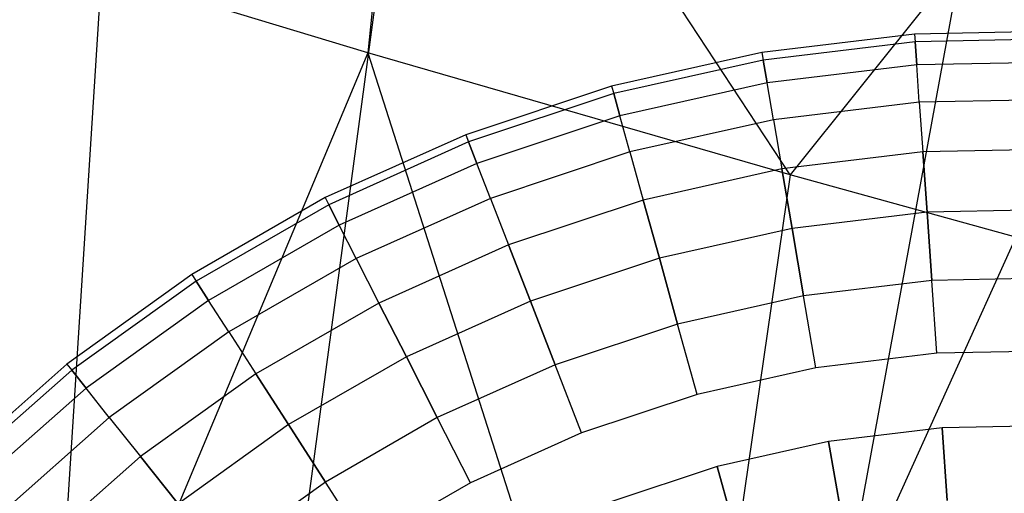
# Model space of a CAD drawing. Extents: x -11.4 to 11.4, y 1.8 to 24.6.
# Tile 96 of 199: x 2.2841 to 2.4144, y 13.3811 to 13.4437. Entities that reach past the tile are written whole.
import ezdxf

# ---------------------------------------------------------------- set-up
doc = ezdxf.new("R2010")
doc.units = 0
doc.header["$MEASUREMENT"] = 0
doc.layers.get('0').update_dxf_attribs({"color": 13, "linetype": 'CONTINUOUS'})

# ---------------------------------------------------------------- blocks, each defined once
blk = doc.blocks.new('GRUPUJ_4')
at = {"color": 0}
for p, q in [((13.74087, 11.65706, 3.448), (13.7348, 11.59752, 3.50217)), ((13.74087, 11.65706, 3.448), (13.7348, 11.59752, 3.50217)), ((13.7907, 11.58139, 3.49228), (13.74087, 11.65706, 3.448)), ((13.7907, 11.58139, 3.49228), (13.74087, 11.65706, 3.448)), ((13.7223, 11.50334, 4.99095), (13.74215, 11.65125, 5.02255)), ((13.7223, 11.50334, 4.99095), (13.74215, 11.65125, 5.02255)), ((13.79128, 11.48924, 5.00528), (13.81815, 11.63572, 5.03835)), ((13.79128, 11.48924, 5.00528), (13.81815, 11.63572, 5.03835)), ((13.83081, 11.63148, 3.43383), (13.7907, 11.58139, 3.49228)), ((13.83081, 11.63148, 3.43383), (13.7907, 11.58139, 3.49228)), ((13.69959, 11.60816, 3.51055), (13.69248, 11.49647, 3.61422)), ((13.69959, 11.60816, 3.51055), (13.69248, 11.49647, 3.61422)), ((13.7348, 11.59752, 3.50217), (13.69959, 11.60816, 3.51055)), ((13.7348, 11.59752, 3.50217), (13.69959, 11.60816, 3.51055)), ((13.80714, 11.59999, 24.69889), (13.78693, 11.59755, 24.69889)), ((13.80714, 11.59999, 24.69889), (13.78693, 11.59755, 24.69889)), ((13.82749, 11.60039, 24.69889), (13.80714, 11.59999, 24.69889)), ((13.82749, 11.60039, 24.69889), (13.80714, 11.59999, 24.69889)), ((13.80714, 11.59999, 24.69889), (13.80721, 11.59896, 24.70871)), ((13.80714, 11.59999, 24.69889), (13.80721, 11.59896, 24.70871)), ((13.80714, 11.59999, 24.69889), (13.80721, 11.59896, 24.68907)), ((13.80714, 11.59999, 24.69889), (13.80721, 11.59896, 24.68907)), ((13.80721, 11.59896, 24.70871), (13.78711, 11.59653, 24.70871)), ((13.80721, 11.59896, 24.70871), (13.78711, 11.59653, 24.70871)), ((13.80721, 11.59896, 24.68907), (13.78711, 11.59653, 24.68907)), ((13.80721, 11.59896, 24.68907), (13.78711, 11.59653, 24.68907)), ((13.82746, 11.59936, 24.70871), (13.80721, 11.59896, 24.70871)), ((13.82746, 11.59936, 24.70871), (13.80721, 11.59896, 24.70871)), ((13.82746, 11.59936, 24.68907), (13.80721, 11.59896, 24.68907)), ((13.82746, 11.59936, 24.68907), (13.80721, 11.59896, 24.68907)), ((13.80742, 11.59591, 24.71811), (13.80721, 11.59896, 24.70871)), ((13.80742, 11.59591, 24.71811), (13.80721, 11.59896, 24.70871)), ((13.80721, 11.59896, 24.68907), (13.80742, 11.59591, 24.67968)), ((13.80721, 11.59896, 24.68907), (13.80742, 11.59591, 24.67968)), ((13.7348, 11.59752, 3.50217), (13.69248, 11.49647, 3.61422)), ((13.7348, 11.59752, 3.50217), (13.69248, 11.49647, 3.61422)), ((13.7907, 11.58139, 3.49228), (13.7348, 11.59752, 3.50217)), ((13.7348, 11.59752, 3.50217), (13.77487, 11.47226, 3.59769)), ((13.7907, 11.58139, 3.49228), (13.7348, 11.59752, 3.50217)), ((13.7348, 11.59752, 3.50217), (13.77487, 11.47226, 3.59769)), ((13.78693, 11.59755, 24.69889), (13.76707, 11.5931, 24.69889)), ((13.78693, 11.59755, 24.69889), (13.76707, 11.5931, 24.69889)), ((13.78693, 11.59755, 24.69889), (13.78711, 11.59653, 24.70871)), ((13.78693, 11.59755, 24.69889), (13.78711, 11.59653, 24.70871)), ((13.78693, 11.59755, 24.69889), (13.78711, 11.59653, 24.68907)), ((13.78693, 11.59755, 24.69889), (13.78711, 11.59653, 24.68907)), ((13.78711, 11.59653, 24.70871), (13.76735, 11.59211, 24.70871)), ((13.78711, 11.59653, 24.70871), (13.76735, 11.59211, 24.70871)), ((13.78711, 11.59653, 24.68907), (13.76735, 11.59211, 24.68907)), ((13.78711, 11.59653, 24.68907), (13.76735, 11.59211, 24.68907)), ((13.78762, 11.59353, 24.71811), (13.78711, 11.59653, 24.70871)), ((13.78762, 11.59353, 24.71811), (13.78711, 11.59653, 24.70871)), ((13.78711, 11.59653, 24.68907), (13.78762, 11.59353, 24.67968)), ((13.78711, 11.59653, 24.68907), (13.78762, 11.59353, 24.67968)), ((13.80742, 11.59591, 24.71811), (13.78762, 11.59353, 24.71811)), ((13.80742, 11.59591, 24.71811), (13.78762, 11.59353, 24.71811)), ((13.80742, 11.59591, 24.67968), (13.78762, 11.59353, 24.67968)), ((13.80742, 11.59591, 24.67968), (13.78762, 11.59353, 24.67968)), ((13.82736, 11.59631, 24.71811), (13.80742, 11.59591, 24.71811)), ((13.82736, 11.59631, 24.71811), (13.80742, 11.59591, 24.71811)), ((13.82736, 11.59631, 24.67968), (13.80742, 11.59591, 24.67968)), ((13.82736, 11.59631, 24.67968), (13.80742, 11.59591, 24.67968)), ((13.80777, 11.59099, 24.72666), (13.80742, 11.59591, 24.71811)), ((13.80777, 11.59099, 24.72666), (13.80742, 11.59591, 24.71811)), ((13.80777, 11.59099, 24.67112), (13.80742, 11.59591, 24.67968)), ((13.80777, 11.59099, 24.67112), (13.80742, 11.59591, 24.67968)), ((13.78762, 11.59353, 24.71811), (13.76816, 11.58916, 24.71811)), ((13.78762, 11.59353, 24.71811), (13.76816, 11.58916, 24.71811)), ((13.78762, 11.59353, 24.67968), (13.76816, 11.58916, 24.67968)), ((13.78762, 11.59353, 24.67968), (13.76816, 11.58916, 24.67968)), ((13.78846, 11.58866, 24.72666), (13.78762, 11.59353, 24.71811)), ((13.78846, 11.58866, 24.72666), (13.78762, 11.59353, 24.71811)), ((13.78846, 11.58866, 24.67112), (13.78762, 11.59353, 24.67968)), ((13.78846, 11.58866, 24.67112), (13.78762, 11.59353, 24.67968)), ((13.76707, 11.5931, 24.69889), (13.74776, 11.58668, 24.69889)), ((13.76707, 11.5931, 24.69889), (13.74776, 11.58668, 24.69889)), ((13.76735, 11.59211, 24.70871), (13.74813, 11.58572, 24.70871)), ((13.76735, 11.59211, 24.70871), (13.74813, 11.58572, 24.70871)), ((13.76735, 11.59211, 24.68907), (13.74813, 11.58572, 24.68907)), ((13.76735, 11.59211, 24.68907), (13.74813, 11.58572, 24.68907)), ((13.76707, 11.5931, 24.69889), (13.76735, 11.59211, 24.70871)), ((13.76707, 11.5931, 24.69889), (13.76735, 11.59211, 24.70871)), ((13.76707, 11.5931, 24.69889), (13.76735, 11.59211, 24.68907)), ((13.76707, 11.5931, 24.69889), (13.76735, 11.59211, 24.68907)), ((13.76816, 11.58916, 24.71811), (13.76735, 11.59211, 24.70871)), ((13.76816, 11.58916, 24.71811), (13.76735, 11.59211, 24.70871)), ((13.76735, 11.59211, 24.68907), (13.76816, 11.58916, 24.67968)), ((13.76735, 11.59211, 24.68907), (13.76816, 11.58916, 24.67968)), ((13.80777, 11.59099, 24.72666), (13.78846, 11.58866, 24.72666)), ((13.80777, 11.59099, 24.72666), (13.78846, 11.58866, 24.72666)), ((13.80777, 11.59099, 24.67112), (13.78846, 11.58866, 24.67112)), ((13.80777, 11.59099, 24.67112), (13.78846, 11.58866, 24.67112)), ((13.82721, 11.59137, 24.72666), (13.80777, 11.59099, 24.72666)), ((13.82721, 11.59137, 24.72666), (13.80777, 11.59099, 24.72666)), ((13.82721, 11.59137, 24.67112), (13.80777, 11.59099, 24.67112)), ((13.82721, 11.59137, 24.67112), (13.80777, 11.59099, 24.67112)), ((13.80777, 11.59099, 24.72666), (13.80823, 11.5844, 24.734)), ((13.80777, 11.59099, 24.72666), (13.80823, 11.5844, 24.734)), ((13.80777, 11.59099, 24.67112), (13.80823, 11.5844, 24.66378)), ((13.80777, 11.59099, 24.67112), (13.80823, 11.5844, 24.66378)), ((13.76816, 11.58916, 24.71811), (13.74924, 11.58287, 24.71811)), ((13.76816, 11.58916, 24.71811), (13.74924, 11.58287, 24.71811)), ((13.76816, 11.58916, 24.67968), (13.74924, 11.58287, 24.67968)), ((13.76816, 11.58916, 24.67968), (13.74924, 11.58287, 24.67968)), ((13.76948, 11.58441, 24.72666), (13.76816, 11.58916, 24.71811)), ((13.76948, 11.58441, 24.72666), (13.76816, 11.58916, 24.71811)), ((13.76948, 11.58441, 24.67112), (13.76816, 11.58916, 24.67968)), ((13.76948, 11.58441, 24.67112), (13.76816, 11.58916, 24.67968)), ((13.78846, 11.58866, 24.72666), (13.76948, 11.58441, 24.72666)), ((13.78846, 11.58866, 24.72666), (13.76948, 11.58441, 24.72666)), ((13.78846, 11.58866, 24.67112), (13.76948, 11.58441, 24.67112)), ((13.78846, 11.58866, 24.67112), (13.76948, 11.58441, 24.67112)), ((13.78846, 11.58866, 24.72666), (13.78958, 11.58215, 24.734)), ((13.78846, 11.58866, 24.72666), (13.78958, 11.58215, 24.734)), ((13.78846, 11.58866, 24.67112), (13.78958, 11.58215, 24.66378)), ((13.78846, 11.58866, 24.67112), (13.78958, 11.58215, 24.66378)), ((13.74776, 11.58668, 24.69889), (13.72918, 11.57836, 24.69889)), ((13.74776, 11.58668, 24.69889), (13.72918, 11.57836, 24.69889)), ((13.74813, 11.58572, 24.70871), (13.72965, 11.57743, 24.70871)), ((13.74813, 11.58572, 24.70871), (13.72965, 11.57743, 24.70871)), ((13.74813, 11.58572, 24.68907), (13.72965, 11.57743, 24.68907)), ((13.74813, 11.58572, 24.68907), (13.72965, 11.57743, 24.68907)), ((13.74776, 11.58668, 24.69889), (13.74813, 11.58572, 24.70871)), ((13.74776, 11.58668, 24.69889), (13.74813, 11.58572, 24.70871)), ((13.74776, 11.58668, 24.69889), (13.74813, 11.58572, 24.68907)), ((13.74776, 11.58668, 24.69889), (13.74813, 11.58572, 24.68907)), ((13.74924, 11.58287, 24.71811), (13.74813, 11.58572, 24.70871)), ((13.74924, 11.58287, 24.71811), (13.74813, 11.58572, 24.70871)), ((13.74813, 11.58572, 24.68907), (13.74924, 11.58287, 24.67968)), ((13.74813, 11.58572, 24.68907), (13.74924, 11.58287, 24.67968)), ((13.76948, 11.58441, 24.72666), (13.75103, 11.57827, 24.72666)), ((13.76948, 11.58441, 24.72666), (13.75103, 11.57827, 24.72666)), ((13.76948, 11.58441, 24.67112), (13.75103, 11.57827, 24.67112)), ((13.76948, 11.58441, 24.67112), (13.75103, 11.57827, 24.67112)), ((13.76948, 11.58441, 24.72666), (13.77125, 11.57804, 24.734)), ((13.76948, 11.58441, 24.72666), (13.77125, 11.57804, 24.734)), ((13.76948, 11.58441, 24.67112), (13.77125, 11.57804, 24.66378)), ((13.76948, 11.58441, 24.67112), (13.77125, 11.57804, 24.66378)), ((13.80823, 11.5844, 24.734), (13.78958, 11.58215, 24.734)), ((13.80823, 11.5844, 24.734), (13.78958, 11.58215, 24.734)), ((13.80823, 11.5844, 24.66378), (13.78958, 11.58215, 24.66378)), ((13.80823, 11.5844, 24.66378), (13.78958, 11.58215, 24.66378)), ((13.82701, 11.58477, 24.734), (13.80823, 11.5844, 24.734)), ((13.82701, 11.58477, 24.734), (13.80823, 11.5844, 24.734)), ((13.82701, 11.58477, 24.66378), (13.80823, 11.5844, 24.66378)), ((13.82701, 11.58477, 24.66378), (13.80823, 11.5844, 24.66378)), ((13.80879, 11.57643, 24.73981), (13.80823, 11.5844, 24.734)), ((13.80879, 11.57643, 24.73981), (13.80823, 11.5844, 24.734)), ((13.80823, 11.5844, 24.66378), (13.80879, 11.57643, 24.65798)), ((13.80823, 11.5844, 24.66378), (13.80879, 11.57643, 24.65798)), ((13.74924, 11.58287, 24.71811), (13.73104, 11.57472, 24.71811)), ((13.74924, 11.58287, 24.71811), (13.73104, 11.57472, 24.71811)), ((13.74924, 11.58287, 24.67968), (13.73104, 11.57472, 24.67968)), ((13.74924, 11.58287, 24.67968), (13.73104, 11.57472, 24.67968)), ((13.75103, 11.57827, 24.72666), (13.74924, 11.58287, 24.71811)), ((13.75103, 11.57827, 24.72666), (13.74924, 11.58287, 24.71811)), ((13.75103, 11.57827, 24.67112), (13.74924, 11.58287, 24.67968)), ((13.75103, 11.57827, 24.67112), (13.74924, 11.58287, 24.67968)), ((13.78958, 11.58215, 24.734), (13.77125, 11.57804, 24.734)), ((13.78958, 11.58215, 24.734), (13.77125, 11.57804, 24.734)), ((13.78958, 11.58215, 24.66378), (13.77125, 11.57804, 24.66378)), ((13.78958, 11.58215, 24.66378), (13.77125, 11.57804, 24.66378)), ((13.79093, 11.57427, 24.73981), (13.78958, 11.58215, 24.734)), ((13.79093, 11.57427, 24.73981), (13.78958, 11.58215, 24.734)), ((13.78958, 11.58215, 24.66378), (13.79093, 11.57427, 24.65798)), ((13.78958, 11.58215, 24.66378), (13.79093, 11.57427, 24.65798)), ((13.7907, 11.58139, 3.49228), (13.77487, 11.47226, 3.59769)), ((13.7907, 11.58139, 3.49228), (13.77487, 11.47226, 3.59769)), ((13.82053, 11.57314, 3.48867), (13.7907, 11.58139, 3.49228)), ((13.82053, 11.57314, 3.48867), (13.7907, 11.58139, 3.49228)), ((13.72918, 11.57836, 24.69889), (13.71154, 11.56821, 24.69889)), ((13.72918, 11.57836, 24.69889), (13.71154, 11.56821, 24.69889)), ((13.72918, 11.57836, 24.69889), (13.72965, 11.57743, 24.70871)), ((13.72918, 11.57836, 24.69889), (13.72965, 11.57743, 24.70871)), ((13.72918, 11.57836, 24.69889), (13.72965, 11.57743, 24.68907)), ((13.72918, 11.57836, 24.69889), (13.72965, 11.57743, 24.68907)), ((13.75103, 11.57827, 24.72666), (13.73328, 11.57032, 24.72666)), ((13.75103, 11.57827, 24.72666), (13.73328, 11.57032, 24.72666)), ((13.75103, 11.57827, 24.67112), (13.73328, 11.57032, 24.67112)), ((13.75103, 11.57827, 24.67112), (13.73328, 11.57032, 24.67112)), ((13.75103, 11.57827, 24.72666), (13.75343, 11.57211, 24.734)), ((13.75103, 11.57827, 24.72666), (13.75343, 11.57211, 24.734)), ((13.75103, 11.57827, 24.67112), (13.75343, 11.57211, 24.66378)), ((13.75103, 11.57827, 24.67112), (13.75343, 11.57211, 24.66378)), ((13.77125, 11.57804, 24.734), (13.75343, 11.57211, 24.734)), ((13.77125, 11.57804, 24.734), (13.75343, 11.57211, 24.734)), ((13.77125, 11.57804, 24.66378), (13.75343, 11.57211, 24.66378)), ((13.77125, 11.57804, 24.66378), (13.75343, 11.57211, 24.66378)), ((13.77339, 11.57034, 24.73981), (13.77125, 11.57804, 24.734)), ((13.77339, 11.57034, 24.73981), (13.77125, 11.57804, 24.734)), ((13.77125, 11.57804, 24.66378), (13.77339, 11.57034, 24.65798)), ((13.77125, 11.57804, 24.66378), (13.77339, 11.57034, 24.65798)), ((13.72965, 11.57743, 24.70871), (13.7121, 11.56734, 24.70871)), ((13.72965, 11.57743, 24.70871), (13.7121, 11.56734, 24.70871)), ((13.72965, 11.57743, 24.68907), (13.7121, 11.56734, 24.68907)), ((13.72965, 11.57743, 24.68907), (13.7121, 11.56734, 24.68907)), ((13.73104, 11.57472, 24.71811), (13.72965, 11.57743, 24.70871)), ((13.73104, 11.57472, 24.71811), (13.72965, 11.57743, 24.70871)), ((13.72965, 11.57743, 24.68907), (13.73104, 11.57472, 24.67968)), ((13.72965, 11.57743, 24.68907), (13.73104, 11.57472, 24.67968)), ((13.80879, 11.57643, 24.73981), (13.79093, 11.57427, 24.73981)), ((13.80879, 11.57643, 24.73981), (13.79093, 11.57427, 24.73981)), ((13.80879, 11.57643, 24.65798), (13.79093, 11.57427, 24.65798)), ((13.80879, 11.57643, 24.65798), (13.79093, 11.57427, 24.65798)), ((13.82676, 11.57678, 24.73981), (13.80879, 11.57643, 24.73981)), ((13.82676, 11.57678, 24.73981), (13.80879, 11.57643, 24.73981)), ((13.82676, 11.57678, 24.65798), (13.80879, 11.57643, 24.65798)), ((13.82676, 11.57678, 24.65798), (13.80879, 11.57643, 24.65798)), ((13.80942, 11.56742, 24.74382), (13.80879, 11.57643, 24.73981)), ((13.80942, 11.56742, 24.74382), (13.80879, 11.57643, 24.73981)), ((13.80879, 11.57643, 24.65798), (13.80942, 11.56742, 24.65396)), ((13.80879, 11.57643, 24.65798), (13.80942, 11.56742, 24.65396)), ((13.73104, 11.57472, 24.71811), (13.71375, 11.56478, 24.71811)), ((13.73104, 11.57472, 24.71811), (13.71375, 11.56478, 24.71811)), ((13.73104, 11.57472, 24.67968), (13.71375, 11.56478, 24.67968)), ((13.73104, 11.57472, 24.67968), (13.71375, 11.56478, 24.67968)), ((13.73328, 11.57032, 24.72666), (13.73104, 11.57472, 24.71811)), ((13.73328, 11.57032, 24.72666), (13.73104, 11.57472, 24.71811)), ((13.73328, 11.57032, 24.67112), (13.73104, 11.57472, 24.67968)), ((13.73328, 11.57032, 24.67112), (13.73104, 11.57472, 24.67968)), ((13.79093, 11.57427, 24.73981), (13.77339, 11.57034, 24.73981)), ((13.79093, 11.57427, 24.73981), (13.77339, 11.57034, 24.73981)), ((13.79093, 11.57427, 24.65798), (13.77339, 11.57034, 24.65798)), ((13.79093, 11.57427, 24.65798), (13.77339, 11.57034, 24.65798)), ((13.79246, 11.56538, 24.74382), (13.79093, 11.57427, 24.73981)), ((13.79246, 11.56538, 24.74382), (13.79093, 11.57427, 24.73981)), ((13.79093, 11.57427, 24.65798), (13.79246, 11.56538, 24.65396)), ((13.79093, 11.57427, 24.65798), (13.79246, 11.56538, 24.65396)), ((13.82053, 11.57314, 3.48867), (13.77487, 11.47226, 3.59769)), ((13.82053, 11.57314, 3.48867), (13.77487, 11.47226, 3.59769)), ((13.75343, 11.57211, 24.734), (13.73629, 11.56443, 24.734)), ((13.75343, 11.57211, 24.734), (13.73629, 11.56443, 24.734)), ((13.75343, 11.57211, 24.66378), (13.73629, 11.56443, 24.66378)), ((13.75343, 11.57211, 24.66378), (13.73629, 11.56443, 24.66378)), ((13.75632, 11.56467, 24.73981), (13.75343, 11.57211, 24.734)), ((13.75632, 11.56467, 24.73981), (13.75343, 11.57211, 24.734)), ((13.75343, 11.57211, 24.66378), (13.75632, 11.56467, 24.65798)), ((13.75343, 11.57211, 24.66378), (13.75632, 11.56467, 24.65798)), ((13.73328, 11.57032, 24.72666), (13.71642, 11.56062, 24.72666)), ((13.73328, 11.57032, 24.72666), (13.71642, 11.56062, 24.72666)), ((13.73328, 11.57032, 24.67112), (13.71642, 11.56062, 24.67112)), ((13.73328, 11.57032, 24.67112), (13.71642, 11.56062, 24.67112)), ((13.73328, 11.57032, 24.72666), (13.73629, 11.56443, 24.734)), ((13.73328, 11.57032, 24.72666), (13.73629, 11.56443, 24.734)), ((13.73328, 11.57032, 24.67112), (13.73629, 11.56443, 24.66378)), ((13.73328, 11.57032, 24.67112), (13.73629, 11.56443, 24.66378)), ((13.77339, 11.57034, 24.73981), (13.75632, 11.56467, 24.73981)), ((13.77339, 11.57034, 24.73981), (13.75632, 11.56467, 24.73981)), ((13.77339, 11.57034, 24.65798), (13.75632, 11.56467, 24.65798)), ((13.77339, 11.57034, 24.65798), (13.75632, 11.56467, 24.65798)), ((13.7758, 11.56164, 24.74382), (13.77339, 11.57034, 24.73981)), ((13.7758, 11.56164, 24.74382), (13.77339, 11.57034, 24.73981)), ((13.77339, 11.57034, 24.65798), (13.7758, 11.56164, 24.65396)), ((13.77339, 11.57034, 24.65798), (13.7758, 11.56164, 24.65396)), ((13.71154, 11.56821, 24.69889), (13.695, 11.55635, 24.69889)), ((13.71154, 11.56821, 24.69889), (13.695, 11.55635, 24.69889)), ((13.7121, 11.56734, 24.70871), (13.69564, 11.55554, 24.70871)), ((13.7121, 11.56734, 24.70871), (13.69564, 11.55554, 24.70871)), ((13.7121, 11.56734, 24.68907), (13.69564, 11.55554, 24.68907)), ((13.7121, 11.56734, 24.68907), (13.69564, 11.55554, 24.68907)), ((13.71154, 11.56821, 24.69889), (13.7121, 11.56734, 24.70871)), ((13.71154, 11.56821, 24.69889), (13.7121, 11.56734, 24.70871)), ((13.71154, 11.56821, 24.69889), (13.7121, 11.56734, 24.68907)), ((13.71154, 11.56821, 24.69889), (13.7121, 11.56734, 24.68907)), ((13.71375, 11.56478, 24.71811), (13.7121, 11.56734, 24.70871)), ((13.71375, 11.56478, 24.71811), (13.7121, 11.56734, 24.70871)), ((13.7121, 11.56734, 24.68907), (13.71375, 11.56478, 24.67968)), ((13.7121, 11.56734, 24.68907), (13.71375, 11.56478, 24.67968)), ((13.80942, 11.56742, 24.74382), (13.79246, 11.56538, 24.74382)), ((13.80942, 11.56742, 24.74382), (13.79246, 11.56538, 24.74382)), ((13.80942, 11.56742, 24.65396), (13.79246, 11.56538, 24.65396)), ((13.80942, 11.56742, 24.65396), (13.79246, 11.56538, 24.65396)), ((13.82649, 11.56776, 24.74382), (13.80942, 11.56742, 24.74382)), ((13.82649, 11.56776, 24.74382), (13.80942, 11.56742, 24.74382)), ((13.82649, 11.56776, 24.65396), (13.80942, 11.56742, 24.65396)), ((13.82649, 11.56776, 24.65396), (13.80942, 11.56742, 24.65396)), ((13.81009, 11.55779, 24.74588), (13.80942, 11.56742, 24.74382)), ((13.81009, 11.55779, 24.74588), (13.80942, 11.56742, 24.74382)), ((13.81009, 11.55779, 24.65191), (13.80942, 11.56742, 24.65396)), ((13.81009, 11.55779, 24.65191), (13.80942, 11.56742, 24.65396)), ((13.71375, 11.56478, 24.71811), (13.69754, 11.55315, 24.71811)), ((13.71375, 11.56478, 24.71811), (13.69754, 11.55315, 24.71811)), ((13.71375, 11.56478, 24.67968), (13.69754, 11.55315, 24.67968)), ((13.71375, 11.56478, 24.67968), (13.69754, 11.55315, 24.67968)), ((13.71642, 11.56062, 24.72666), (13.71375, 11.56478, 24.71811)), ((13.71642, 11.56062, 24.72666), (13.71375, 11.56478, 24.71811)), ((13.71642, 11.56062, 24.67112), (13.71375, 11.56478, 24.67968)), ((13.71642, 11.56062, 24.67112), (13.71375, 11.56478, 24.67968)), ((13.75632, 11.56467, 24.73981), (13.73992, 11.55731, 24.73981)), ((13.75632, 11.56467, 24.73981), (13.73992, 11.55731, 24.73981)), ((13.75632, 11.56467, 24.65798), (13.73992, 11.55731, 24.65798)), ((13.75632, 11.56467, 24.65798), (13.73992, 11.55731, 24.65798)), ((13.7596, 11.55626, 24.74382), (13.75632, 11.56467, 24.73981)), ((13.7596, 11.55626, 24.74382), (13.75632, 11.56467, 24.73981)), ((13.75632, 11.56467, 24.65798), (13.7596, 11.55626, 24.65396)), ((13.75632, 11.56467, 24.65798), (13.7596, 11.55626, 24.65396)), ((13.79246, 11.56538, 24.74382), (13.7758, 11.56164, 24.74382)), ((13.79246, 11.56538, 24.74382), (13.7758, 11.56164, 24.74382)), ((13.79246, 11.56538, 24.65396), (13.7758, 11.56164, 24.65396)), ((13.79246, 11.56538, 24.65396), (13.7758, 11.56164, 24.65396)), ((13.7941, 11.55586, 24.74588), (13.79246, 11.56538, 24.74382)), ((13.7941, 11.55586, 24.74588), (13.79246, 11.56538, 24.74382)), ((13.7941, 11.55586, 24.65191), (13.79246, 11.56538, 24.65396)), ((13.7941, 11.55586, 24.65191), (13.79246, 11.56538, 24.65396)), ((13.73629, 11.56443, 24.734), (13.72, 11.55507, 24.734)), ((13.73629, 11.56443, 24.734), (13.72, 11.55507, 24.734)), ((13.73629, 11.56443, 24.66378), (13.72, 11.55507, 24.66378)), ((13.73629, 11.56443, 24.66378), (13.72, 11.55507, 24.66378)), ((13.73992, 11.55731, 24.73981), (13.73629, 11.56443, 24.734)), ((13.73992, 11.55731, 24.73981), (13.73629, 11.56443, 24.734)), ((13.73629, 11.56443, 24.66378), (13.73992, 11.55731, 24.65798)), ((13.73629, 11.56443, 24.66378), (13.73992, 11.55731, 24.65798)), ((13.7758, 11.56164, 24.74382), (13.7596, 11.55626, 24.74382)), ((13.7758, 11.56164, 24.74382), (13.7596, 11.55626, 24.74382)), ((13.7758, 11.56164, 24.65396), (13.7596, 11.55626, 24.65396)), ((13.7758, 11.56164, 24.65396), (13.7596, 11.55626, 24.65396)), ((13.77838, 11.55233, 24.74588), (13.7758, 11.56164, 24.74382)), ((13.77838, 11.55233, 24.74588), (13.7758, 11.56164, 24.74382)), ((13.77838, 11.55233, 24.65191), (13.7758, 11.56164, 24.65396)), ((13.77838, 11.55233, 24.65191), (13.7758, 11.56164, 24.65396)), ((13.71642, 11.56062, 24.72666), (13.70062, 11.54929, 24.72666)), ((13.71642, 11.56062, 24.72666), (13.70062, 11.54929, 24.72666)), ((13.71642, 11.56062, 24.67112), (13.70062, 11.54929, 24.67112)), ((13.71642, 11.56062, 24.67112), (13.70062, 11.54929, 24.67112)), ((13.71642, 11.56062, 24.72666), (13.72, 11.55507, 24.734)), ((13.71642, 11.56062, 24.72666), (13.72, 11.55507, 24.734)), ((13.71642, 11.56062, 24.67112), (13.72, 11.55507, 24.66378)), ((13.71642, 11.56062, 24.67112), (13.72, 11.55507, 24.66378)), ((13.82619, 11.5581, 24.74588), (13.81009, 11.55779, 24.74588)), ((13.82619, 11.5581, 24.74588), (13.81009, 11.55779, 24.74588)), ((13.82619, 11.5581, 24.65191), (13.81009, 11.55779, 24.65191)), ((13.82619, 11.5581, 24.65191), (13.81009, 11.55779, 24.65191)), ((13.73992, 11.55731, 24.73981), (13.72433, 11.54835, 24.73981)), ((13.73992, 11.55731, 24.73981), (13.72433, 11.54835, 24.73981)), ((13.73992, 11.55731, 24.65798), (13.72433, 11.54835, 24.65798)), ((13.73992, 11.55731, 24.65798), (13.72433, 11.54835, 24.65798)), ((13.74401, 11.54927, 24.74382), (13.73992, 11.55731, 24.73981)), ((13.74401, 11.54927, 24.74382), (13.73992, 11.55731, 24.73981)), ((13.73992, 11.55731, 24.65798), (13.74401, 11.54927, 24.65396)), ((13.73992, 11.55731, 24.65798), (13.74401, 11.54927, 24.65396)), ((13.81009, 11.55779, 24.74588), (13.7941, 11.55586, 24.74588)), ((13.81009, 11.55779, 24.74588), (13.7941, 11.55586, 24.74588)), ((13.81009, 11.55779, 24.65191), (13.7941, 11.55586, 24.65191)), ((13.81009, 11.55779, 24.65191), (13.7941, 11.55586, 24.65191)), ((13.695, 11.55635, 24.69889), (13.67973, 11.54289, 24.69889)), ((13.695, 11.55635, 24.69889), (13.67973, 11.54289, 24.69889)), ((13.69564, 11.55554, 24.70871), (13.68045, 11.54215, 24.70871)), ((13.69564, 11.55554, 24.70871), (13.68045, 11.54215, 24.70871)), ((13.69564, 11.55554, 24.68907), (13.68045, 11.54215, 24.68907)), ((13.69564, 11.55554, 24.68907), (13.68045, 11.54215, 24.68907)), ((13.695, 11.55635, 24.69889), (13.69564, 11.55554, 24.70871)), ((13.695, 11.55635, 24.69889), (13.69564, 11.55554, 24.70871)), ((13.695, 11.55635, 24.69889), (13.69564, 11.55554, 24.68907)), ((13.695, 11.55635, 24.69889), (13.69564, 11.55554, 24.68907)), ((13.69754, 11.55315, 24.71811), (13.69564, 11.55554, 24.70871)), ((13.69754, 11.55315, 24.71811), (13.69564, 11.55554, 24.70871)), ((13.69564, 11.55554, 24.68907), (13.69754, 11.55315, 24.67968)), ((13.69564, 11.55554, 24.68907), (13.69754, 11.55315, 24.67968)), ((13.7596, 11.55626, 24.74382), (13.74401, 11.54927, 24.74382)), ((13.7596, 11.55626, 24.74382), (13.74401, 11.54927, 24.74382)), ((13.7596, 11.55626, 24.65396), (13.74401, 11.54927, 24.65396)), ((13.7596, 11.55626, 24.65396), (13.74401, 11.54927, 24.65396)), ((13.7631, 11.54725, 24.74588), (13.7596, 11.55626, 24.74382)), ((13.7631, 11.54725, 24.74588), (13.7596, 11.55626, 24.74382)), ((13.7631, 11.54725, 24.65191), (13.7596, 11.55626, 24.65396)), ((13.7631, 11.54725, 24.65191), (13.7596, 11.55626, 24.65396)), ((13.7941, 11.55586, 24.74588), (13.77838, 11.55233, 24.74588)), ((13.7941, 11.55586, 24.74588), (13.77838, 11.55233, 24.74588)), ((13.7941, 11.55586, 24.65191), (13.77838, 11.55233, 24.65191)), ((13.7941, 11.55586, 24.65191), (13.77838, 11.55233, 24.65191)), ((13.72, 11.55507, 24.734), (13.70474, 11.54412, 24.734)), ((13.72, 11.55507, 24.734), (13.70474, 11.54412, 24.734)), ((13.72, 11.55507, 24.66378), (13.70474, 11.54412, 24.66378)), ((13.72, 11.55507, 24.66378), (13.70474, 11.54412, 24.66378)), ((13.72433, 11.54835, 24.73981), (13.72, 11.55507, 24.734)), ((13.72433, 11.54835, 24.73981), (13.72, 11.55507, 24.734)), ((13.72, 11.55507, 24.66378), (13.72433, 11.54835, 24.65798)), ((13.72, 11.55507, 24.66378), (13.72433, 11.54835, 24.65798)), ((13.69754, 11.55315, 24.71811), (13.68259, 11.53996, 24.71811)), ((13.69754, 11.55315, 24.71811), (13.68259, 11.53996, 24.71811)), ((13.69754, 11.55315, 24.67968), (13.68259, 11.53996, 24.67968)), ((13.69754, 11.55315, 24.67968), (13.68259, 11.53996, 24.67968)), ((13.70062, 11.54929, 24.72666), (13.69754, 11.55315, 24.71811)), ((13.70062, 11.54929, 24.72666), (13.69754, 11.55315, 24.71811)), ((13.70062, 11.54929, 24.67112), (13.69754, 11.55315, 24.67968)), ((13.70062, 11.54929, 24.67112), (13.69754, 11.55315, 24.67968)), ((13.77838, 11.55233, 24.74588), (13.7631, 11.54725, 24.74588)), ((13.77838, 11.55233, 24.74588), (13.7631, 11.54725, 24.74588)), ((13.77838, 11.55233, 24.65191), (13.7631, 11.54725, 24.65191)), ((13.77838, 11.55233, 24.65191), (13.7631, 11.54725, 24.65191)), ((13.70062, 11.54929, 24.72666), (13.68603, 11.53643, 24.72666)), ((13.70062, 11.54929, 24.72666), (13.68603, 11.53643, 24.72666)), ((13.70062, 11.54929, 24.67112), (13.68603, 11.53643, 24.67112)), ((13.70062, 11.54929, 24.67112), (13.68603, 11.53643, 24.67112)), ((13.70062, 11.54929, 24.72666), (13.70474, 11.54412, 24.734)), ((13.70062, 11.54929, 24.72666), (13.70474, 11.54412, 24.734)), ((13.70062, 11.54929, 24.67112), (13.70474, 11.54412, 24.66378)), ((13.70062, 11.54929, 24.67112), (13.70474, 11.54412, 24.66378)), ((13.74401, 11.54927, 24.74382), (13.72921, 11.54076, 24.74382)), ((13.74401, 11.54927, 24.74382), (13.72921, 11.54076, 24.74382)), ((13.74401, 11.54927, 24.65396), (13.72921, 11.54076, 24.65396)), ((13.74401, 11.54927, 24.65396), (13.72921, 11.54076, 24.65396)), ((13.7484, 11.54067, 24.74588), (13.74401, 11.54927, 24.74382)), ((13.7484, 11.54067, 24.74588), (13.74401, 11.54927, 24.74382)), ((13.7484, 11.54067, 24.65191), (13.74401, 11.54927, 24.65396)), ((13.7484, 11.54067, 24.65191), (13.74401, 11.54927, 24.65396)), ((13.72433, 11.54835, 24.73981), (13.70971, 11.53787, 24.73981)), ((13.72433, 11.54835, 24.73981), (13.70971, 11.53787, 24.73981)), ((13.72433, 11.54835, 24.65798), (13.70971, 11.53787, 24.65798)), ((13.72433, 11.54835, 24.65798), (13.70971, 11.53787, 24.65798)), ((13.72921, 11.54076, 24.74382), (13.72433, 11.54835, 24.73981)), ((13.72921, 11.54076, 24.74382), (13.72433, 11.54835, 24.73981)), ((13.72433, 11.54835, 24.65798), (13.72921, 11.54076, 24.65396)), ((13.72433, 11.54835, 24.65798), (13.72921, 11.54076, 24.65396)), ((13.81078, 11.54793, 24.74588), (13.79577, 11.54612, 24.74588)), ((13.81078, 11.54793, 24.74588), (13.79577, 11.54612, 24.74588)), ((13.81078, 11.54793, 24.65191), (13.79577, 11.54612, 24.65191)), ((13.81078, 11.54793, 24.65191), (13.79577, 11.54612, 24.65191)), ((13.82589, 11.54823, 24.74588), (13.81078, 11.54793, 24.74588)), ((13.82589, 11.54823, 24.74588), (13.81078, 11.54793, 24.74588)), ((13.82589, 11.54823, 24.65191), (13.81078, 11.54793, 24.65191)), ((13.82589, 11.54823, 24.65191), (13.81078, 11.54793, 24.65191)), ((13.81145, 11.5383, 24.74382), (13.81078, 11.54793, 24.74588)), ((13.81145, 11.5383, 24.74382), (13.81078, 11.54793, 24.74588)), ((13.81078, 11.54793, 24.65191), (13.81145, 11.5383, 24.65396)), ((13.81078, 11.54793, 24.65191), (13.81145, 11.5383, 24.65396)), ((13.7631, 11.54725, 24.74588), (13.7484, 11.54067, 24.74588)), ((13.7631, 11.54725, 24.74588), (13.7484, 11.54067, 24.74588)), ((13.7631, 11.54725, 24.65191), (13.7484, 11.54067, 24.65191)), ((13.7631, 11.54725, 24.65191), (13.7484, 11.54067, 24.65191)), ((13.79577, 11.54612, 24.74588), (13.78103, 11.54282, 24.74588)), ((13.79577, 11.54612, 24.74588), (13.78103, 11.54282, 24.74588)), ((13.79577, 11.54612, 24.65191), (13.78103, 11.54282, 24.65191)), ((13.79577, 11.54612, 24.65191), (13.78103, 11.54282, 24.65191)), ((13.79741, 11.5366, 24.74382), (13.79577, 11.54612, 24.74588)), ((13.79741, 11.5366, 24.74382), (13.79577, 11.54612, 24.74588)), ((13.79577, 11.54612, 24.65191), (13.79741, 11.5366, 24.65396)), ((13.79577, 11.54612, 24.65191), (13.79741, 11.5366, 24.65396)), ((13.70474, 11.54412, 24.734), (13.69065, 11.5317, 24.734)), ((13.70474, 11.54412, 24.734), (13.69065, 11.5317, 24.734)), ((13.70474, 11.54412, 24.66378), (13.69065, 11.5317, 24.66378)), ((13.70474, 11.54412, 24.66378), (13.69065, 11.5317, 24.66378)), ((13.70971, 11.53787, 24.73981), (13.70474, 11.54412, 24.734)), ((13.70971, 11.53787, 24.73981), (13.70474, 11.54412, 24.734)), ((13.70474, 11.54412, 24.66378), (13.70971, 11.53787, 24.65798)), ((13.70474, 11.54412, 24.66378), (13.70971, 11.53787, 24.65798)), ((13.78103, 11.54282, 24.74588), (13.76668, 11.53805, 24.74588)), ((13.78103, 11.54282, 24.74588), (13.76668, 11.53805, 24.74588)), ((13.78103, 11.54282, 24.65191), (13.76668, 11.53805, 24.65191)), ((13.78103, 11.54282, 24.65191), (13.76668, 11.53805, 24.65191)), ((13.78361, 11.53351, 24.74382), (13.78103, 11.54282, 24.74588)), ((13.78361, 11.53351, 24.74382), (13.78103, 11.54282, 24.74588)), ((13.78103, 11.54282, 24.65191), (13.78361, 11.53351, 24.65396)), ((13.78103, 11.54282, 24.65191), (13.78361, 11.53351, 24.65396)), ((13.72921, 11.54076, 24.74382), (13.71533, 11.53081, 24.74382)), ((13.72921, 11.54076, 24.74382), (13.71533, 11.53081, 24.74382)), ((13.72921, 11.54076, 24.65396), (13.71533, 11.53081, 24.65396)), ((13.72921, 11.54076, 24.65396), (13.71533, 11.53081, 24.65396)), ((13.73444, 11.53264, 24.74588), (13.72921, 11.54076, 24.74382)), ((13.73444, 11.53264, 24.74588), (13.72921, 11.54076, 24.74382)), ((13.73444, 11.53264, 24.65191), (13.72921, 11.54076, 24.65396)), ((13.73444, 11.53264, 24.65191), (13.72921, 11.54076, 24.65396)), ((13.7484, 11.54067, 24.74588), (13.73444, 11.53264, 24.74588)), ((13.7484, 11.54067, 24.74588), (13.73444, 11.53264, 24.74588)), ((13.7484, 11.54067, 24.65191), (13.73444, 11.53264, 24.65191)), ((13.7484, 11.54067, 24.65191), (13.73444, 11.53264, 24.65191))]:
    blk.add_line(p, q, dxfattribs=at)
blk = doc.blocks.new('SATELLITE_M_ZWIS-11230-112')
at = {"color": 0}
blk.add_blockref('GRUPUJ_4', (-11.40464, 1.84184, 0.62927), dxfattribs=at)

msp = doc.modelspace()

# ---------------------------------------------------------------- block references
at = {"color": 0}
msp.add_blockref('SATELLITE_M_ZWIS-11230-112', (0, 0), dxfattribs=at)

doc.saveas('drawing.dxf')
